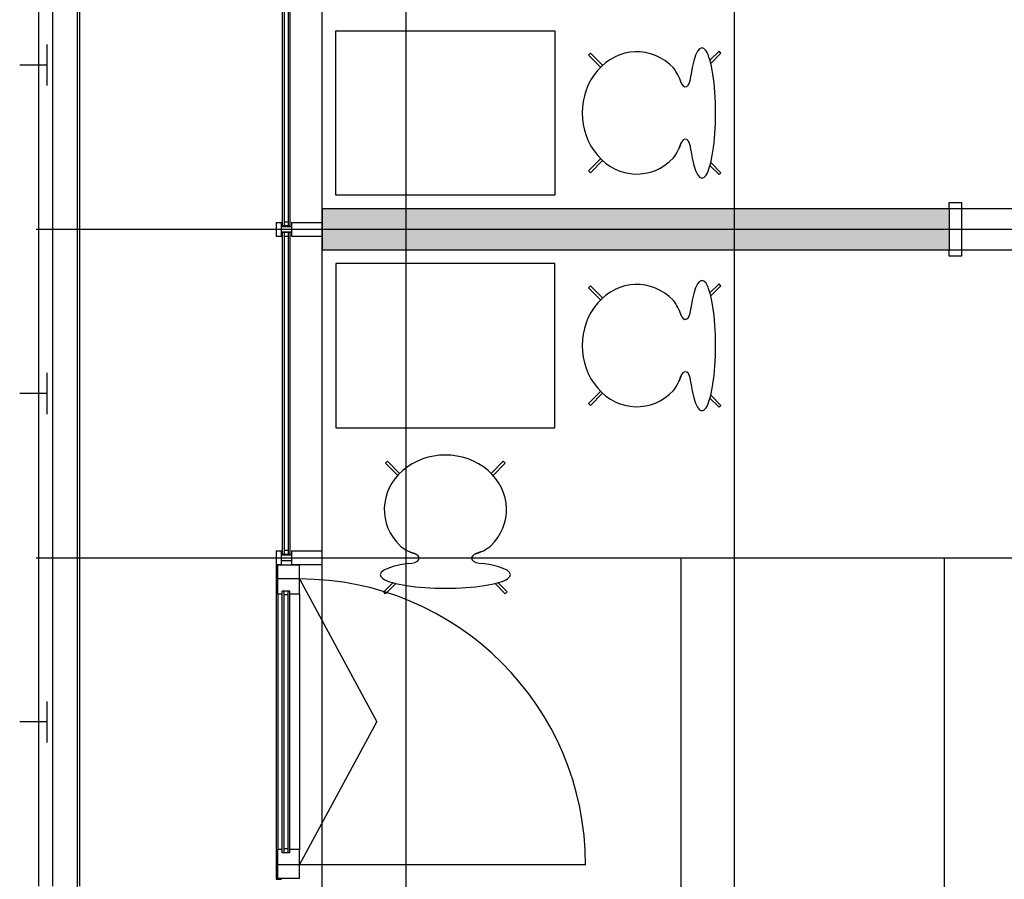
# Model space of a CAD drawing. Header units: millimetres. Extents: x 2502971067 to 2502991033, y 5626762590 to 5626807088.
# Tile 76 of 109: x 2502971240 to 2502974836, y 5626796435 to 5626799576. Entities that reach past the tile are written whole.
import ezdxf

# ---------------------------------------------------------------- set-up
doc = ezdxf.new("R2010")
doc.units = ezdxf.units.MM
for name, color, linetype in [('A_Fenster-Fassade', 2, 'Continuous'), ('A_Fenster-Innen', 2, 'Continuous'), ('A_Geländer', 2, 'Continuous'), ('A_Raster', 253, 'Continuous'), ('A_Schraffur-Wand', 9, 'Continuous'), ('A_Wand', 7, 'Continuous'), ('I_Bett', 2, 'Continuous'), ('I_Möbel', 2, 'Continuous')]:
    doc.layers.add(name, color=color, linetype=linetype)

msp = doc.modelspace()

# ---------------------------------------------------------------- hatches: boundary and pattern name
at = {"layer": 'A_Schraffur-Wand'}
h = msp.add_hatch(color=256, dxfattribs=at)
h.dxf.hatch_style = 1
h.paths.add_polyline_path([(2502974634.998, 5626798734.9995), (2502974634.998, 5626798884.9995), (2502972345, 5626798884.9995), (2502972345, 5626798734.9995)])

# ---------------------------------------------------------------- linework, layer by layer
at = {"layer": 'A_Fenster-Fassade'}
for p, q in [((2502972345, 5626772434.99819), (2502972345, 5626805960)), ((2502972199.805, 5626798822.22621), (2502972199.805, 5626799997.77265)), ((2502972207.805, 5626798822.22621), (2502972207.805, 5626799997.77265)), ((2502972221.805, 5626798822.22621), (2502972221.805, 5626799997.77265)), ((2502972227.805, 5626798822.22621), (2502972227.805, 5626799997.77265)), ((2502972176.511, 5626798834.99745), (2502972196.511, 5626798834.99745)), ((2502972176.511, 5626798834.99645), (2502972176.511, 5626798784.99645)), ((2502972196.511, 5626798784.99645), (2502972196.511, 5626798834.99645)), ((2502972221.805, 5626798836.22621), (2502972207.805, 5626798836.22621)), ((2502972232.811, 5626798834.99845), (2502972345, 5626798834.99845)), ((2502972232.811, 5626798834.99745), (2502972232.811, 5626798784.99745)), ((2502972196.505, 5626798799.99745), (2502972232.805, 5626798799.99745)), ((2502972196.511, 5626798819.99845), (2502972232.811, 5626798819.99845)), ((2502972227.805, 5626798822.22621), (2502972199.805, 5626798822.22621)), ((2502972227.811, 5626798797.77165), (2502972199.811, 5626798797.77165)), ((2502972199.811, 5626797622.22319), (2502972199.820404, 5626798797.77165)), ((2502972207.811, 5626797622.22319), (2502972207.820404, 5626798797.77165)), ((2502972221.811, 5626797622.22621), (2502972221.811, 5626798797.77165)), ((2502972227.805, 5626797622.22621), (2502972227.814404, 5626798797.77165)), ((2502972176.511, 5626798784.99745), (2502972196.511, 5626798784.99745)), ((2502972221.811, 5626798783.77165), (2502972207.811, 5626798783.77165)), ((2502972232.811, 5626798784.99845), (2502972345, 5626798784.99845)), ((2502972176.511, 5626797634.99745), (2502972196.511, 5626797634.99745)), ((2502972176.511, 5626797634.99645), (2502972176.511, 5626797584.99645)), ((2502972196.511, 5626797584.99645), (2502972196.511, 5626797634.99645)), ((2502972196.511, 5626797619.99845), (2502972232.811, 5626797619.99845)), ((2502972227.805, 5626797622.22621), (2502972199.805, 5626797622.22621)), ((2502972221.811, 5626797636.22621), (2502972207.805, 5626797636.22621)), ((2502972232.811, 5626797634.99845), (2502972345, 5626797634.99845)), ((2502972232.811, 5626797634.99745), (2502972232.811, 5626797584.99745)), ((2502972176.511, 5626797584.99745), (2502972196.511, 5626797584.99745)), ((2502972176.511, 5626797584.99738), (2502972196.511, 5626797584.99738)), ((2502972176.511, 5626797584.99738), (2502972176.511, 5626796434.99838)), ((2502972262.311, 5626797582.3148), (2502972182.311, 5626797582.3148)), ((2502972182.311, 5626797476.3148), (2502972182.311, 5626797582.3148)), ((2502972196.505, 5626797599.99745), (2502972232.805, 5626797599.99745)), ((2502972232.811, 5626797584.99845), (2502972345, 5626797584.99845)), ((2502972262.311, 5626797476.3148), (2502972262.311, 5626797582.3148)), ((2502972262.311, 5626797532.3148), (2502972182.311, 5626797532.3148)), ((2502972262.311, 5626797532.3148), (2502972544.81089, 5626797009.99792)), ((2502972198.311, 5626797476.3148), (2502972182.311, 5626797476.3148)), ((2502972182.311, 5626797476.3148), (2502972182.311, 5626796543.68104)), ((2502972198.311, 5626796531.83371), (2502972198.310999, 5626797488.162129)), ((2502972226.311, 5626797488.16213), (2502972198.311, 5626797488.16213)), ((2502972206.311, 5626796531.83371), (2502972206.310999, 5626797488.162129)), ((2502972220.311, 5626797474.16213), (2502972206.311, 5626797474.16213)), ((2502972220.311, 5626796531.83371), (2502972220.310999, 5626797488.162129)), ((2502972226.311, 5626796531.83371), (2502972226.310999, 5626797488.162129)), ((2502972262.311, 5626797476.3148), (2502972226.311, 5626797476.3148)), ((2502972262.311, 5626797476.3148), (2502972262.311, 5626796543.68104)), ((2502972262.311, 5626796487.68104), (2502972544.81089, 5626797009.99792)), ((2502972182.311, 5626796437.68104), (2502972182.311, 5626796543.68104)), ((2502972198.311, 5626796543.68104), (2502972182.311, 5626796543.68104)), ((2502972226.311, 5626796531.83371), (2502972198.311, 5626796531.83371)), ((2502972220.311, 5626796545.83371), (2502972206.311, 5626796545.83371)), ((2502972262.311, 5626796543.68104), (2502972226.311, 5626796543.68104)), ((2502972262.311, 5626796437.68104), (2502972262.311, 5626796543.68104)), ((2502972262.311, 5626796487.68104), (2502972182.311, 5626796487.68104)), ((2502973306.94476, 5626796487.68104), (2502972262.311, 5626796487.68104)), ((2502972176.511, 5626796434.99838), (2502972196.511, 5626796434.99838)), ((2502972262.311, 5626796437.68104), (2502972182.311, 5626796437.68104))]:
    msp.add_line(p, q, dxfattribs=at)
msp.add_arc((2502972262.311, 5626796487.68104), 1044.633755, 0, 90, dxfattribs=at)
at = {"layer": 'A_Fenster-Innen'}
for p, q in [((2502974634.998, 5626798884.9995), (2502974634.998, 5626798907.9995)), ((2502974634.998, 5626798907.9995), (2502974679.998, 5626798907.9995)), ((2502974679.998, 5626798907.9995), (2502974679.998, 5626798711.9995)), ((2502975894.998, 5626798884.9995), (2502974634.998, 5626798884.9995)), ((2502974634.998, 5626798734.9995), (2502975894.998, 5626798734.9995)), ((2502974634.998, 5626798711.9995), (2502974634.998, 5626798734.9995)), ((2502974679.998, 5626798711.9995), (2502974634.998, 5626798711.9995))]:
    msp.add_line(p, q, dxfattribs=at)
at = {"layer": 'A_Geländer'}
for p, q in [((2502971310, 5626798810.002), (2502971310, 5626800010.003)), ((2502971360, 5626800010.003), (2502971360, 5626798810.002)), ((2502971460, 5626798810.002), (2502971460, 5626800010.003)), ((2502971340, 5626799346.57), (2502971340, 5626799485.001)), ((2502971340, 5626799410.001), (2502971240, 5626799410.001)), ((2502971340, 5626799335.004), (2502971340, 5626799346.57)), ((2502971310, 5626797609.996), (2502971310, 5626798809.997)), ((2502971360, 5626798809.997), (2502971360, 5626797609.996)), ((2502971460, 5626797609.996), (2502971460, 5626798809.997)), ((2502971340, 5626798146.564), (2502971340, 5626798284.995)), ((2502971340, 5626798209.998), (2502971240, 5626798209.998)), ((2502971340, 5626798134.997), (2502971340, 5626798146.564)), ((2502971310, 5626796410.002), (2502971310, 5626797610.003)), ((2502971360, 5626797610.003), (2502971360, 5626796410.002)), ((2502971460, 5626796410.002), (2502971460, 5626797610.003)), ((2502971340, 5626796946.57), (2502971340, 5626797085.005)), ((2502971340, 5626797010.004), (2502971240, 5626797010.004)), ((2502971340, 5626796935.004), (2502971340, 5626796946.57))]:
    msp.add_line(p, q, dxfattribs=at)
at = {"layer": 'A_Raster'}
for p, q in [((2502971450, 5626806160), (2502971450, 5626762660)), ((2502972650, 5626806160), (2502972650, 5626762660)), ((2502973850, 5626806160), (2502973850, 5626762660)), ((2502971300, 5626798810), (2502990800, 5626798810)), ((2502971300, 5626797610), (2502990800, 5626797610))]:
    msp.add_line(p, q, dxfattribs=at)
at = {"layer": 'A_Wand'}
for p, q in [((2502974634.998, 5626798884.9995), (2502972345, 5626798884.9995)), ((2502972345, 5626798884.9995), (2502972345, 5626798734.9995)), ((2502974634.998, 5626798884.9995), (2502974634.998, 5626798734.9995)), ((2502972345, 5626798734.9995), (2502974634.998, 5626798734.9995))]:
    msp.add_line(p, q, dxfattribs=at)
at = {"layer": 'I_Bett'}
for p, q in [((2502973656.244627, 5626795459.999834), (2502973656.244627, 5626797609.999956)), ((2502973656.244627, 5626797609.999956), (2502974616.244673, 5626797609.999956)), ((2502974616.244673, 5626797609.999956), (2502974616.244673, 5626795459.999834))]:
    msp.add_line(p, q, dxfattribs=at)
at = {"layer": 'I_Möbel'}
for p, q in [((2502972394.999762, 5626799534.996933), (2502973194.999792, 5626799534.996933)), ((2502972394.999762, 5626798934.996872), (2502972394.999762, 5626799534.996933)), ((2502973194.999792, 5626799534.996933), (2502973194.999792, 5626798934.996872)), ((2502973324.782309, 5626799453.401901), (2502973317.762503, 5626799446.382187)), ((2502973361.920355, 5626799402.224289), (2502973317.762503, 5626799446.382187)), ((2502973369.121832, 5626799409.062424), (2502973324.782309, 5626799453.401901)), ((2502973794.572531, 5626799460.421738), (2502973761.415579, 5626799427.264816)), ((2502973764.341665, 5626799416.15123), (2502973801.592337, 5626799453.401901)), ((2502973801.592337, 5626799453.401901), (2502973794.572531, 5626799460.421738)), ((2502973648.663839, 5626799364.625717), (2502973655.195791, 5626799346.909042)), ((2502973655.715567, 5626799345.161667), (2502973657.321936, 5626799342.025375)), ((2502973648.663839, 5626799105.36821), (2502973655.195791, 5626799123.084824)), ((2502973655.715567, 5626799124.832199), (2502973657.321936, 5626799127.968491)), ((2502973361.920355, 5626799067.769577), (2502973317.762503, 5626799023.61174)), ((2502973369.121832, 5626799060.931442), (2502973324.782309, 5626799016.591904)), ((2502973794.572531, 5626799009.572128), (2502973761.415579, 5626799042.72905)), ((2502973764.341665, 5626799053.842575), (2502973801.592337, 5626799016.591904)), ((2502973324.782309, 5626799016.591904), (2502973317.762503, 5626799023.61174)), ((2502973801.592337, 5626799016.591904), (2502973794.572531, 5626799009.572128)), ((2502973194.999792, 5626798934.996872), (2502972394.999762, 5626798934.996872)), ((2502972394.999683, 5626798685.003008), (2502972394.999683, 5626798085.002947)), ((2502973194.999714, 5626798685.003008), (2502972394.999683, 5626798685.003008)), ((2502973194.999714, 5626798085.002947), (2502973194.999714, 5626798685.003008)), ((2502973794.572453, 5626798610.427813), (2502973761.415501, 5626798577.270891)), ((2502973801.592258, 5626798603.407976), (2502973794.572453, 5626798610.427813)), ((2502973324.78223, 5626798603.407976), (2502973317.762424, 5626798596.388201)), ((2502973361.920277, 5626798552.230364), (2502973317.762424, 5626798596.388201)), ((2502973369.121754, 5626798559.068499), (2502973324.78223, 5626798603.407976)), ((2502973764.341587, 5626798566.157305), (2502973801.592258, 5626798603.407976)), ((2502973648.663761, 5626798514.631792), (2502973655.195713, 5626798496.915056)), ((2502973655.715488, 5626798495.167742), (2502973657.321857, 5626798492.03145)), ((2502973648.663761, 5626798255.374285), (2502973655.195713, 5626798273.090899)), ((2502973655.715488, 5626798274.838274), (2502973657.321857, 5626798277.974504)), ((2502973361.920277, 5626798217.775652), (2502973317.762424, 5626798173.617815)), ((2502973369.121754, 5626798210.937517), (2502973324.78223, 5626798166.597979)), ((2502973794.572453, 5626798159.578142), (2502973761.415501, 5626798192.735125)), ((2502973764.341587, 5626798203.848589), (2502973801.592258, 5626798166.597979)), ((2502973324.78223, 5626798166.597979), (2502973317.762424, 5626798173.617815)), ((2502973801.592258, 5626798166.597979), (2502973794.572453, 5626798159.578142)), ((2502972394.999683, 5626798085.002947), (2502973194.999714, 5626798085.002947)), ((2502972576.594715, 5626797955.220476), (2502972583.614491, 5626797962.240252)), ((2502972627.772358, 5626797918.082415), (2502972583.614491, 5626797962.240252)), ((2502972962.22707, 5626797918.082415), (2502973006.384922, 5626797962.240252)), ((2502973013.404697, 5626797955.220476), (2502973006.384922, 5626797962.240252)), ((2502972620.934223, 5626797910.880938), (2502972576.594715, 5626797955.220476)), ((2502972969.065189, 5626797910.880938), (2502973013.404697, 5626797955.220476)), ((2502972665.370945, 5626797631.338945), (2502972683.087635, 5626797624.806963)), ((2502972684.83498, 5626797624.287188), (2502972687.971241, 5626797622.680864)), ((2502972905.164448, 5626797624.287188), (2502972902.028172, 5626797622.680864)), ((2502972924.628483, 5626797631.338945), (2502972906.911793, 5626797624.806963)), ((2502972569.574909, 5626797485.430254), (2502972602.731831, 5626797518.587175)), ((2502972613.845356, 5626797515.661089), (2502972576.594715, 5626797478.410418)), ((2502972976.154057, 5626797515.661089), (2502973013.404697, 5626797478.410418)), ((2502973020.424534, 5626797485.430254), (2502972987.267582, 5626797518.587175)), ((2502972576.594715, 5626797478.410418), (2502972569.574909, 5626797485.430254)), ((2502973013.404697, 5626797478.410418), (2502973020.424534, 5626797485.430254))]:
    msp.add_line(p, q, dxfattribs=at)
for centre, start, end in [((2502973500.539282, 5626799299.95134), 16.243399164, 37.998612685), ((2502973500.539282, 5626799170.042587), 322.001387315, 343.756600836), ((2502973500.539204, 5626798449.957354), 16.243399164, 37.998612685), ((2502973500.539204, 5626798320.048662), 322.001387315, 343.756600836), ((2502972730.045353, 5626797779.463457), 232.001408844, 253.756600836), ((2502972859.95406, 5626797779.463457), 286.243399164, 307.998591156)]:
    msp.add_arc(centre, 161.628159, start, end, dxfattribs=at)
for centre, major_axis, ratio, start_param, end_param in [((2502973493.549826, 5626799234.996933), (0, 223.368759), 0.8888888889, 5.5399288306, 10.1680344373), ((2502973732.099829, 5626799234.996933), (0, 238.26001), 0.2083333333, 2.1765006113, 7.2482773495), ((2502973671.292761, 5626799370.648178), (0, 40.000002), 0.5, 2.0729490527, 4.7123889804), ((2502973671.292761, 5626799099.345688), (0, 40.000002), 0.5, 4.7123889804, 7.3144946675), ((2502973493.549747, 5626798385.002947), (0, -223.368759), 0.8888888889, 2.398336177, 7.0264417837), ((2502973732.099751, 5626798385.002947), (0, -238.26001), 0.2083333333, 5.3180932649, 10.3898700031), ((2502973671.292683, 5626798520.654253), (0, -40.000002), 0.5, 5.2518759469, 7.853981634), ((2502973671.292683, 5626798249.351763), (0, -40.000002), 0.5, 1.5707963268, 4.2102362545), ((2502972794.999699, 5626797786.452959), (-223.368759, 0), 0.8888888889, 2.398336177, 7.0264417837), ((2502972659.348469, 5626797608.709978), (-40.000002, 0), 0.5, 1.5707963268, 4.2102362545), ((2502972930.650944, 5626797608.709978), (-40.000002, 0), 0.5, 5.2518759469, 7.853981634), ((2502972794.999699, 5626797547.902971), (-238.26001, 0), 0.2083333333, 5.3180932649, 10.3898700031)]:
    msp.add_ellipse(centre, major_axis=major_axis, ratio=ratio, start_param=start_param, end_param=end_param, dxfattribs=at)

doc.saveas('drawing.dxf')
